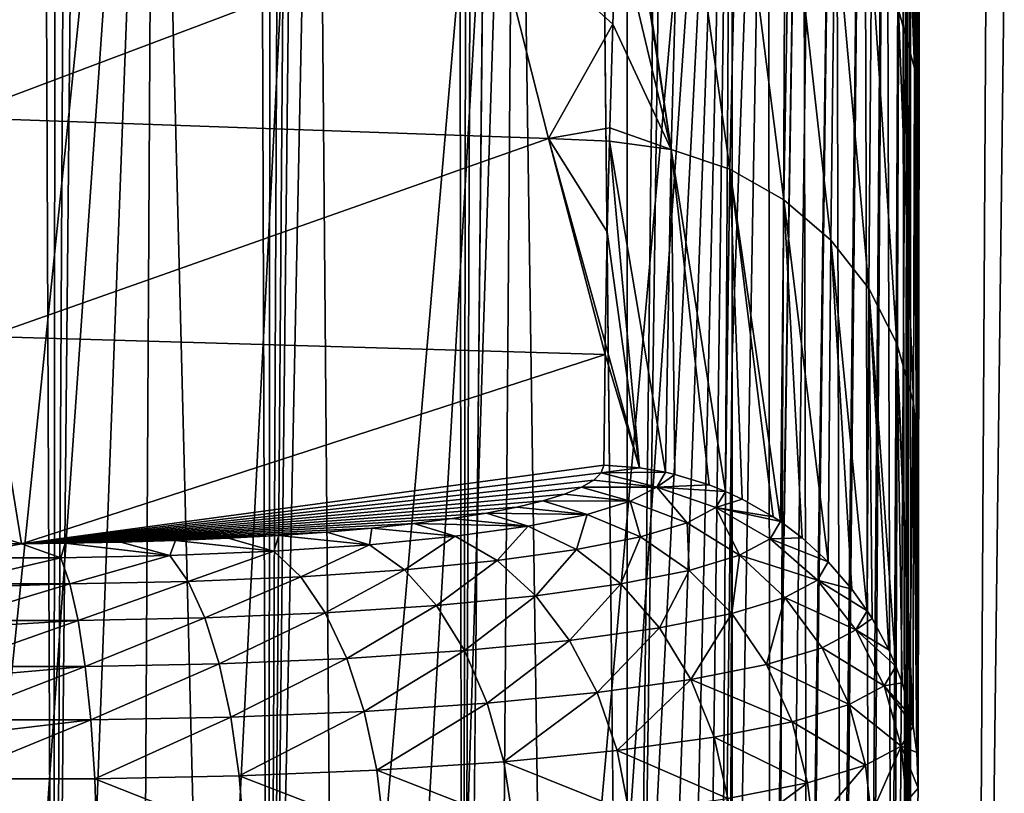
# Model space of a CAD drawing. Header units: metres. Extents: x -90 to 90, y -123 to 74.
# Tile 29 of 131: x 5.96 to 12.1, y -86.1 to -81.27. Entities that reach past the tile are written whole.
import ezdxf

# ---------------------------------------------------------------- set-up
doc = ezdxf.new("R2010")
doc.units = ezdxf.units.M
doc.layers.add('solid_11662012', color=7, linetype='CONTINUOUS')

msp = doc.modelspace()

# ---------------------------------------------------------------- linework, layer by layer
at = {"layer": 'solid_11662012'}
for points in [[(5.735144, 12.860546, -58.94416), (6.1676, -91.808159, -58.9119), (4.719646, -91.09214, -59.010658)], [(5.735144, 12.860546, -58.94416), (6.252822, 12.505061, -58.905266), (6.1676, -91.808159, -58.9119)], [(6.252822, 12.505061, -58.905266), (6.736985, 12.123764, -58.865826), (6.1676, -91.808159, -58.9119)], [(6.736985, 12.123764, -58.865826), (7.186255, 11.719362, -58.826584), (6.1676, -91.808159, -58.9119)], [(7.186255, 11.719362, -58.826584), (7.509132, -92.708862, -58.796803), (6.1676, -91.808159, -58.9119)], [(7.186255, 11.719362, -58.826584), (7.599615, 11.294494, -58.788219), (7.509132, -92.708862, -58.796803)], [(7.599615, 11.294494, -58.788219), (7.976264, 10.851786, -58.751377), (7.509132, -92.708862, -58.796803)], [(7.976264, 10.851786, -58.751377), (8.315658, 10.393937, -58.716637), (7.509132, -92.708862, -58.796803)], [(8.315658, 10.393937, -58.716637), (8.617465, 9.923497, -58.684517), (7.509132, -92.708862, -58.796803)], [(8.617465, 9.923497, -58.684517), (8.719511, -93.778252, -58.673393), (7.509132, -92.708862, -58.796803)], [(8.617465, 9.923497, -58.684517), (8.881908, 9.442501, -58.655418), (8.719511, -93.778252, -58.673393)], [(8.881908, 9.442501, -58.655418), (9.109465, 8.952401, -58.629669), (8.719511, -93.778252, -58.673393)], [(9.109465, 8.952401, -58.629669), (9.216984, -43.899113, -58.617271), (8.719511, -93.778252, -58.673393)], [(9.216984, -43.899113, -58.617271), (9.713916, 5.925825, -58.55806), (9.754083, -94.964386, -58.503555)], [(9.754083, -94.964386, -58.503555), (9.713916, 5.925825, -58.55806), (10.888552, 5.915343, -58.342518)], [(9.754083, -94.964386, -58.503555), (10.888552, 5.915343, -58.342518), (11.13446, 5.913129, -58.278698)], [(10.662802, -96.333679, -58.257179), (9.754083, -94.964386, -58.503555), (11.13446, 5.913129, -58.278698)], [(10.662802, -96.333679, -58.257179), (11.13446, 5.913129, -58.278698), (12.042686, 5.904888, -57.983341)], [(11.381888, -97.822983, -57.991817), (10.662802, -96.333679, -58.257179), (12.042686, 5.904888, -57.983341)], [(11.381888, -97.822983, -57.991817), (12.042686, 5.904888, -57.983341), (12.499776, 5.900701, -57.797127)], [(11.882368, -99.364075, -57.765896), (11.381888, -97.822983, -57.991817), (12.499776, 5.900701, -57.797127)], [(11.882368, -99.364075, -57.765896), (12.499776, 5.900701, -57.797127), (13.145051, 5.894739, -57.48753)], [(12.166338, -100.90786, -57.619541), (11.882368, -99.364075, -57.765896), (13.145051, 5.894739, -57.48753)], [(-15.961503, -113.074173, -39.150002), (15.961503, -113.074173, -39.150002), (16.821955, -14.476129, -39.150002)], [(14.38139, -16.258156, -39.150002), (-15.961503, -113.074173, -39.150002), (16.821955, -14.476129, -39.150002)], [(14.38139, -16.258156, -39.150002), (11.740017, -17.757565, -39.150002), (-15.961503, -113.074173, -39.150002)], [(11.740017, -17.757565, -39.150002), (10.357509, -18.392044, -39.150002), (-15.961503, -113.074173, -39.150002)], [(10.357509, -18.392044, -39.150002), (8.941588, -18.9459, -39.150002), (-15.961503, -113.074173, -39.150002)], [(8.941588, -18.9459, -39.150002), (6.028084, -19.805273, -39.150002), (-15.961503, -113.074173, -39.150002)], [(6.028084, -19.805273, -39.150002), (4.538603, -20.108446, -39.150002), (-15.961503, -113.074173, -39.150002)], [(9.754083, -94.964386, -58.503555), (8.719511, -93.778252, -58.673393), (9.216984, -43.899113, -58.617271)], [(11.365646, -76.581001, -1.033964), (11.463202, -76.381691, -1.007556), (11.399791, -89.239204, 95.562248)], [(11.463202, -76.381691, -1.007556), (11.414131, -89.211998, 95.565834), (11.399791, -89.239204, 95.562248)], [(11.463202, -76.381691, -1.007556), (11.48707, -89.020882, 95.590996), (11.414131, -89.211998, 95.565834)], [(11.463202, -76.381691, -1.007556), (11.49857, -76.613052, 1.716765), (11.48707, -89.020882, 95.590996)], [(5.208396, -76.541397, -1.028801), (6.795698, -76.655609, -1.043837), (5.436296, -89.920311, 100.481789)], [(11.225366, -76.753448, -1.056808), (11.365646, -76.581001, -1.033964), (11.262701, -89.430717, 95.537041)], [(11.365646, -76.581001, -1.033964), (11.278926, -89.412552, 95.539429), (11.262701, -89.430717, 95.537041)], [(11.365646, -76.581001, -1.033964), (11.399791, -89.239204, 95.562248), (11.278926, -89.412552, 95.539429)], [(6.795698, -76.655609, -1.043837), (5.866916, -89.947441, 100.462456), (5.436296, -89.920311, 100.481789)], [(6.795698, -76.655609, -1.043837), (6.296589, -89.971809, 100.405518), (5.866916, -89.947441, 100.462456)], [(6.795698, -76.655609, -1.043837), (6.720895, -89.993057, 100.311012), (6.296589, -89.971809, 100.405518)], [(6.795698, -76.655609, -1.043837), (7.135893, -90.010834, 100.17955), (6.720895, -89.993057, 100.311012)], [(6.795698, -76.655609, -1.043837), (7.809871, -76.744469, -1.055536), (7.135893, -90.010834, 100.17955)], [(11.49857, -76.613052, 1.716765), (11.495916, -88.98481, 95.595741), (11.48707, -89.020882, 95.590996)], [(11.49857, -76.613052, 1.716765), (11.500669, -76.626717, 1.899202), (11.495916, -88.98481, 95.595741)], [(11.500669, -76.626717, 1.899202), (11.519543, -76.835228, 4.829356), (11.495916, -88.98481, 95.595741)], [(7.809871, -76.744469, -1.055536), (7.537623, -90.024796, 100.012329), (7.135893, -90.010834, 100.17955)], [(7.809871, -76.744469, -1.055536), (7.922851, -90.034622, 99.810799), (7.537623, -90.024796, 100.012329)], [(7.809871, -76.744469, -1.055536), (9.05459, -76.870522, -1.072131), (7.922851, -90.034622, 99.810799)], [(11.049644, -76.890327, -1.07493), (11.225366, -76.753448, -1.056808), (11.083649, -89.584465, 95.5168)], [(11.225366, -76.753448, -1.056808), (11.098466, -89.574348, 95.518127), (11.083649, -89.584465, 95.5168)], [(11.225366, -76.753448, -1.056808), (11.262701, -89.430717, 95.537041), (11.098466, -89.574348, 95.518127)], [(11.495916, -88.98481, 95.595741), (11.519543, -76.835228, 4.829356), (11.519543, -88.788254, 95.62162)], [(11.566978, -86.070633, 95.621513), (11.519543, -88.788254, 95.62162), (11.519543, -76.835228, 4.829356)], [(11.567436, -85.502441, 91.504745), (11.566978, -86.070633, 95.621513), (11.519543, -76.835228, 4.829356)], [(11.568007, -84.975464, 87.750092), (11.567436, -85.502441, 91.504745), (11.519543, -76.835228, 4.829356)], [(11.56865, -84.480339, 84.2696), (11.568007, -84.975464, 87.750092), (11.519543, -76.835228, 4.829356)], [(11.569283, -84.045998, 81.245834), (11.56865, -84.480339, 84.2696), (11.519543, -76.835228, 4.829356)], [(11.569348, -84.003769, 80.953049), (11.569283, -84.045998, 81.245834), (11.519543, -76.835228, 4.829356)], [(11.570094, -83.531219, 77.688484), (11.569348, -84.003769, 80.953049), (11.519543, -76.835228, 4.829356)], [(11.57089, -83.05085, 74.386238), (11.570094, -83.531219, 77.688484), (11.519543, -76.835228, 4.829356)], [(11.57171, -82.568619, 71.079895), (11.57089, -83.05085, 74.386238), (11.519543, -76.835228, 4.829356)], [(11.572507, -82.100487, 67.871048), (11.57171, -82.568619, 71.079895), (11.519543, -76.835228, 4.829356)], [(11.572769, -81.945709, 66.80928), (11.572507, -82.100487, 67.871048), (11.519543, -76.835228, 4.829356)], [(11.573248, -81.658714, 64.837898), (11.572769, -81.945709, 66.80928), (11.519543, -76.835228, 4.829356)], [(11.57392, -81.245323, 61.990479), (11.573248, -81.658714, 64.837898), (11.519543, -76.835228, 4.829356)], [(9.05459, -76.870522, -1.072131), (8.288953, -90.040024, 99.576462), (7.922851, -90.034622, 99.810799)], [(9.05459, -76.870522, -1.072131), (8.633149, -90.040672, 99.311119), (8.288953, -90.040024, 99.576462)], [(9.05459, -76.870522, -1.072131), (8.952897, -90.036285, 99.016777), (8.633149, -90.040672, 99.311119)], [(9.05459, -76.870522, -1.072131), (9.245667, -90.026588, 98.69574), (8.952897, -90.036285, 99.016777)], [(9.05459, -76.870522, -1.072131), (10.405617, -77.028633, -1.092947), (9.245667, -90.026588, 98.69574)], [(10.847437, -76.984642, -1.087417), (11.049644, -76.890327, -1.07493), (10.872884, -89.691643, 95.502686)], [(11.049644, -76.890327, -1.07493), (10.883653, -89.68763, 95.503212), (10.872884, -89.691643, 95.502686)], [(11.049644, -76.890327, -1.07493), (11.083649, -89.584465, 95.5168), (10.883653, -89.68763, 95.503212)], [(10.405617, -77.028633, -1.092947), (9.509274, -90.011383, 98.350578), (9.245667, -90.026588, 98.69574)], [(10.405617, -77.028633, -1.092947), (9.741816, -89.990479, 97.98381), (9.509274, -90.011383, 98.350578)], [(10.405617, -77.028633, -1.092947), (9.941669, -89.963768, 97.598106), (9.741816, -89.990479, 97.98381)], [(10.405617, -77.028633, -1.092947), (10.107377, -89.93116, 97.195999), (9.941669, -89.963768, 97.598106)], [(10.405617, -77.028633, -1.092947), (10.237515, -89.8927, 96.780739), (10.107377, -89.93116, 97.195999)], [(10.405617, -77.028633, -1.092947), (10.330904, -89.848579, 96.356262), (10.237515, -89.8927, 96.780739)], [(10.330904, -89.848579, 96.356262), (10.405617, -77.028633, -1.092947), (10.405605, -83.382065, 47.16621)], [(10.405605, -83.382065, 47.16621), (10.405617, -77.028633, -1.092947), (10.629043, -77.031609, -1.093607)], [(10.629043, -77.031609, -1.093607), (10.405606, -89.744766, 95.495689), (10.405605, -83.382065, 47.16621)], [(10.629043, -77.031609, -1.093607), (10.642473, -89.746117, 95.495514), (10.405606, -89.744766, 95.495689)], [(10.629043, -77.031609, -1.093607), (10.847437, -76.984642, -1.087417), (10.642473, -89.746117, 95.495514)], [(10.847437, -76.984642, -1.087417), (10.647461, -89.745537, 95.49559), (10.642473, -89.746117, 95.495514)], [(10.847437, -76.984642, -1.087417), (10.872884, -89.691643, 95.502686), (10.647461, -89.745537, 95.49559)], [(11.443037, -81.212555, 66.941704), (11.543392, -81.574844, 66.888939), (11.453419, -79.154793, 52.521069)], [(11.543392, -81.574844, 66.888939), (11.548268, -79.508171, 52.471031), (11.453419, -79.154793, 52.521069)], [(11.543392, -81.574844, 66.888939), (11.572769, -81.945709, 66.80928), (11.548268, -79.508171, 52.471031)], [(11.548268, -79.508171, 52.471031), (11.572769, -81.945709, 66.80928), (11.573248, -81.658714, 64.837898)], [(11.548268, -79.508171, 52.471031), (11.573248, -81.658714, 64.837898), (11.57392, -81.245323, 61.990479)], [(10.023697, -82.083847, 81.532753), (9.708294, -79.937035, 67.107063), (9.705575, -80.008026, 67.595375)], [(10.023697, -82.083847, 81.532753), (10.082854, -80.000755, 67.117958), (9.708294, -79.937035, 67.107063)], [(10.023697, -82.083847, 81.532753), (9.705575, -80.008026, 67.595375), (9.682096, -80.644791, 71.969681)], [(10.023697, -82.083847, 81.532753), (10.391031, -82.206825, 81.515106), (10.082854, -80.000755, 67.117958)], [(10.391031, -82.206825, 81.515106), (10.439093, -80.130554, 67.099129), (10.082854, -80.000755, 67.117958)], [(10.391031, -82.206825, 81.515106), (10.727485, -82.397652, 81.487663), (10.439093, -80.130554, 67.099129)], [(10.727485, -82.397652, 81.487663), (10.764132, -80.324631, 67.07093), (10.439093, -80.130554, 67.099129)], [(10.727485, -82.397652, 81.487663), (11.020411, -82.649155, 81.451462), (10.764132, -80.324631, 67.07093)], [(11.020411, -82.649155, 81.451462), (11.046259, -80.575981, 67.03437), (10.764132, -80.324631, 67.07093)], [(5.342551, -80.465736, 72.027359), (5.549104, -81.883926, 81.299805), (8.904752, -80.618622, 72.074249)], [(11.020411, -82.649155, 81.451462), (11.258797, -82.951881, 81.407867), (11.046259, -80.575981, 67.03437)], [(11.258797, -82.951881, 81.407867), (11.275311, -80.875557, 66.990776), (11.046259, -80.575981, 67.03437)], [(5.549104, -81.883926, 81.299805), (9.257833, -82.014618, 81.501457), (8.904752, -80.618622, 72.074249)], [(8.904752, -80.618622, 72.074249), (9.660214, -81.301086, 76.480354), (9.682096, -80.644791, 71.969681)], [(8.904752, -80.618622, 72.074249), (9.257833, -82.014618, 81.501457), (9.660214, -81.301086, 76.480354)], [(10.023697, -82.083847, 81.532753), (9.682096, -80.644791, 71.969681), (9.660214, -81.301086, 76.480354)], [(11.258797, -82.951881, 81.407867), (11.433681, -83.294441, 81.358513), (11.275311, -80.875557, 66.990776)], [(11.433681, -83.294441, 81.358513), (11.443037, -81.212555, 66.941704), (11.275311, -80.875557, 66.990776)], [(11.433681, -83.294441, 81.358513), (11.53849, -83.663971, 81.30526), (11.443037, -81.212555, 66.941704)], [(11.53849, -83.663971, 81.30526), (11.543392, -81.574844, 66.888939), (11.443037, -81.212555, 66.941704)], [(9.257833, -82.014618, 81.501457), (9.641356, -81.947838, 80.946892), (9.660214, -81.301086, 76.480354)], [(10.023697, -82.083847, 81.532753), (9.660214, -81.301086, 76.480354), (9.641356, -81.947838, 80.946892)], [(11.53849, -83.663971, 81.30526), (11.569283, -84.045998, 81.245834), (11.543392, -81.574844, 66.888939)], [(11.543392, -81.574844, 66.888939), (11.569283, -84.045998, 81.245834), (11.569348, -84.003769, 80.953049)], [(11.543392, -81.574844, 66.888939), (11.569348, -84.003769, 80.953049), (11.570094, -83.531219, 77.688484)], [(11.543392, -81.574844, 66.888939), (11.570094, -83.531219, 77.688484), (11.57089, -83.05085, 74.386238)], [(11.543392, -81.574844, 66.888939), (11.57089, -83.05085, 74.386238), (11.57171, -82.568619, 71.079895)], [(11.543392, -81.574844, 66.888939), (11.57171, -82.568619, 71.079895), (11.572507, -82.100487, 67.871048)], [(11.543392, -81.574844, 66.888939), (11.572507, -82.100487, 67.871048), (11.572769, -81.945709, 66.80928)], [(5.549104, -81.883926, 81.299805), (5.756384, -83.250298, 90.579498), (9.257833, -82.014618, 81.501457)], [(9.257833, -82.014618, 81.501457), (9.639137, -82.031723, 81.528824), (9.641356, -81.947838, 80.946892)], [(10.023697, -82.083847, 81.532753), (9.641356, -81.947838, 80.946892), (9.639137, -82.031723, 81.528824)], [(5.756384, -83.250298, 90.579498), (9.611251, -83.364319, 90.904022), (9.257833, -82.014618, 81.501457)], [(9.257833, -82.014618, 81.501457), (9.625489, -82.598259, 85.480728), (9.639137, -82.031723, 81.528824)], [(9.257833, -82.014618, 81.501457), (9.612369, -83.290688, 90.377914), (9.625489, -82.598259, 85.480728)], [(9.257833, -82.014618, 81.501457), (9.611251, -83.364319, 90.904022), (9.612369, -83.290688, 90.377914)], [(9.82653, -84.070847, 95.894493), (9.639137, -82.031723, 81.528824), (9.625489, -82.598259, 85.480728)], [(9.989972, -84.098892, 95.890678), (10.023697, -82.083847, 81.532753), (9.639137, -82.031723, 81.528824)], [(9.82653, -84.070847, 95.894493), (9.989972, -84.098892, 95.890678), (9.639137, -82.031723, 81.528824)], [(9.989972, -84.098892, 95.890678), (10.046912, -84.111961, 95.888901), (10.023697, -82.083847, 81.532753)], [(10.363533, -84.217949, 95.874451), (10.391031, -82.206825, 81.515106), (10.023697, -82.083847, 81.532753)], [(10.261265, -84.177254, 95.879997), (10.363533, -84.217949, 95.874451), (10.023697, -82.083847, 81.532753)], [(10.046912, -84.111961, 95.888901), (10.261265, -84.177254, 95.879997), (10.023697, -82.083847, 81.532753)], [(10.363533, -84.217949, 95.874451), (10.466892, -84.265915, 95.867912), (10.391031, -82.206825, 81.515106)], [(10.706441, -84.40699, 95.848663), (10.727485, -82.397652, 81.487663), (10.391031, -82.206825, 81.515106)], [(10.661209, -84.376831, 95.852776), (10.706441, -84.40699, 95.848663), (10.391031, -82.206825, 81.515106)], [(10.466892, -84.265915, 95.867912), (10.661209, -84.376831, 95.852776), (10.391031, -82.206825, 81.515106)], [(10.706441, -84.40699, 95.848663), (10.841773, -84.508598, 95.834793), (10.727485, -82.397652, 81.487663)], [(11.005495, -84.65873, 95.814308), (11.020411, -82.649155, 81.451462), (10.727485, -82.397652, 81.487663)], [(10.841773, -84.508598, 95.834793), (11.005495, -84.65873, 95.814308), (10.727485, -82.397652, 81.487663)], [(9.82653, -84.070847, 95.894493), (9.625489, -82.598259, 85.480728), (9.612369, -83.290688, 90.377914)], [(11.005495, -84.65873, 95.814308), (11.152762, -84.827835, 95.791222), (11.020411, -82.649155, 81.451462)], [(11.249185, -84.96347, 95.772705), (11.258797, -82.951881, 81.407867), (11.020411, -82.649155, 81.451462)], [(11.152762, -84.827835, 95.791222), (11.249185, -84.96347, 95.772705), (11.020411, -82.649155, 81.451462)], [(11.249185, -84.96347, 95.772705), (11.279278, -85.011292, 95.766174), (11.258797, -82.951881, 81.407867)], [(11.428126, -85.309502, 95.725456), (11.433681, -83.294441, 81.358513), (11.258797, -82.951881, 81.407867)], [(11.384269, -85.207626, 95.739365), (11.428126, -85.309502, 95.725456), (11.258797, -82.951881, 81.407867)], [(11.279278, -85.011292, 95.766174), (11.384269, -85.207626, 95.739365), (11.258797, -82.951881, 81.407867)], [(1.913166, -83.227531, 90.658188), (5.96833, -84.544876, 99.884239), (5.756384, -83.250298, 90.579498)], [(1.913166, -83.227531, 90.658188), (1.982102, -84.521248, 99.909859), (5.96833, -84.544876, 99.884239)], [(5.756384, -83.250298, 90.579498), (5.96833, -84.544876, 99.884239), (9.611251, -83.364319, 90.904022)], [(9.82653, -84.070847, 95.894493), (9.612369, -83.290688, 90.377914), (9.611251, -83.364319, 90.904022)], [(11.428126, -85.309502, 95.725456), (11.466417, -85.414375, 95.711136), (11.433681, -83.294441, 81.358513)], [(11.535432, -85.683479, 95.674385), (11.53849, -83.663971, 81.30526), (11.433681, -83.294441, 81.358513)], [(11.524688, -85.628937, 95.681839), (11.535432, -85.683479, 95.674385), (11.433681, -83.294441, 81.358513)], [(11.466417, -85.414375, 95.711136), (11.524688, -85.628937, 95.681839), (11.433681, -83.294441, 81.358513)], [(5.96833, -84.544876, 99.884239), (9.602888, -84.054443, 95.896721), (9.611251, -83.364319, 90.904022)], [(9.82653, -84.070847, 95.894493), (9.611251, -83.364319, 90.904022), (9.602888, -84.054443, 95.896721)], [(10.405605, -83.382065, 47.16621), (10.38694, -89.799103, 95.92646), (10.330904, -89.848579, 96.356262)], [(10.405605, -83.382065, 47.16621), (10.405606, -89.744766, 95.495689), (10.38694, -89.799103, 95.92646)], [(11.535432, -85.683479, 95.674385), (11.55835, -85.84861, 95.651833), (11.53849, -83.663971, 81.30526)], [(11.53849, -83.663971, 81.30526), (11.566978, -86.070633, 95.621513), (11.567436, -85.502441, 91.504745)], [(11.55835, -85.84861, 95.651833), (11.566978, -86.070633, 95.621513), (11.53849, -83.663971, 81.30526)], [(11.53849, -83.663971, 81.30526), (11.567436, -85.502441, 91.504745), (11.568007, -84.975464, 87.750092)], [(11.53849, -83.663971, 81.30526), (11.568007, -84.975464, 87.750092), (11.56865, -84.480339, 84.2696)], [(11.53849, -83.663971, 81.30526), (11.56865, -84.480339, 84.2696), (11.569283, -84.045998, 81.245834)], [(5.96833, -84.544876, 99.884239), (9.586997, -84.101746, 96.245422), (9.602888, -84.054443, 95.896721)], [(5.96833, -84.544876, 99.884239), (9.540648, -84.14782, 96.589645), (9.586997, -84.101746, 96.245422)], [(9.934056, -84.191589, 96.578972), (9.586997, -84.101746, 96.245422), (9.540648, -84.14782, 96.589645)], [(9.82653, -84.070847, 95.894493), (9.602888, -84.054443, 95.896721), (9.586997, -84.101746, 96.245422)], [(9.82653, -84.070847, 95.894493), (9.586997, -84.101746, 96.245422), (9.989972, -84.098892, 95.890678)], [(9.934056, -84.191589, 96.578972), (9.989972, -84.098892, 95.890678), (9.586997, -84.101746, 96.245422)], [(9.934056, -84.191589, 96.578972), (10.046912, -84.111961, 95.888901), (9.989972, -84.098892, 95.890678)], [(5.96833, -84.544876, 99.884239), (9.464238, -84.192635, 96.928848), (9.540648, -84.14782, 96.589645)], [(9.934056, -84.191589, 96.578972), (9.540648, -84.14782, 96.589645), (9.464238, -84.192635, 96.928848)], [(9.934056, -84.191589, 96.578972), (10.261265, -84.177254, 95.879997), (10.046912, -84.111961, 95.888901)], [(5.96833, -84.544876, 99.884239), (9.358394, -84.235825, 97.260147), (9.464238, -84.192635, 96.928848)], [(9.769377, -84.279823, 97.25061), (9.464238, -84.192635, 96.928848), (9.358394, -84.235825, 97.260147)], [(9.934056, -84.191589, 96.578972), (9.464238, -84.192635, 96.928848), (9.769377, -84.279823, 97.25061)], [(9.934056, -84.191589, 96.578972), (9.769377, -84.279823, 97.25061), (10.124514, -84.413902, 97.350044)], [(9.934056, -84.191589, 96.578972), (10.363533, -84.217949, 95.874451), (10.261265, -84.177254, 95.879997)], [(9.934056, -84.191589, 96.578972), (10.302997, -84.318375, 96.621315), (10.363533, -84.217949, 95.874451)], [(9.934056, -84.191589, 96.578972), (10.124514, -84.413902, 97.350044), (10.302997, -84.318375, 96.621315)], [(10.302997, -84.318375, 96.621315), (10.466892, -84.265915, 95.867912), (10.363533, -84.217949, 95.874451)], [(5.96833, -84.544876, 99.884239), (9.223784, -84.27713, 97.581245), (9.358394, -84.235825, 97.260147)], [(5.96833, -84.544876, 99.884239), (9.060985, -84.31636, 97.890457), (9.223784, -84.27713, 97.581245)], [(9.499929, -84.361565, 97.888565), (9.223784, -84.27713, 97.581245), (9.060985, -84.31636, 97.890457)], [(9.769377, -84.279823, 97.25061), (9.358394, -84.235825, 97.260147), (9.223784, -84.27713, 97.581245)], [(9.769377, -84.279823, 97.25061), (9.223784, -84.27713, 97.581245), (9.499929, -84.361565, 97.888565)], [(9.769377, -84.279823, 97.25061), (9.499929, -84.361565, 97.888565), (9.83235, -84.502357, 98.042389)], [(9.769377, -84.279823, 97.25061), (9.83235, -84.502357, 98.042389), (10.124514, -84.413902, 97.350044)], [(10.302997, -84.318375, 96.621315), (10.661209, -84.376831, 95.852776), (10.466892, -84.265915, 95.867912)], [(5.96833, -84.544876, 99.884239), (8.871216, -84.353226, 98.185226), (9.060985, -84.31636, 97.890457)], [(9.499929, -84.361565, 97.888565), (9.060985, -84.31636, 97.890457), (8.871216, -84.353226, 98.185226)], [(10.302997, -84.318375, 96.621315), (10.124514, -84.413902, 97.350044), (10.450518, -84.616791, 97.430931)], [(10.302997, -84.318375, 96.621315), (10.706441, -84.40699, 95.848663), (10.661209, -84.376831, 95.852776)], [(10.302997, -84.318375, 96.621315), (10.64168, -84.514549, 96.649551), (10.706441, -84.40699, 95.848663)], [(10.302997, -84.318375, 96.621315), (10.450518, -84.616791, 97.430931), (10.64168, -84.514549, 96.649551)], [(5.96833, -84.544876, 99.884239), (8.656118, -84.387421, 98.462837), (8.871216, -84.353226, 98.185226)], [(5.96833, -84.544876, 99.884239), (8.417357, -84.418701, 98.721031), (8.656118, -84.387421, 98.462837)], [(9.132244, -84.435059, 98.477379), (8.656118, -84.387421, 98.462837), (8.417357, -84.418701, 98.721031)], [(9.132244, -84.435059, 98.477379), (8.871216, -84.353226, 98.185226), (8.656118, -84.387421, 98.462837)], [(9.499929, -84.361565, 97.888565), (8.871216, -84.353226, 98.185226), (9.132244, -84.435059, 98.477379)], [(9.499929, -84.361565, 97.888565), (9.132244, -84.435059, 98.477379), (9.43375, -84.58181, 98.681206)], [(9.499929, -84.361565, 97.888565), (9.43375, -84.58181, 98.681206), (9.83235, -84.502357, 98.042389)], [(10.64168, -84.514549, 96.649551), (10.841773, -84.508598, 95.834793), (10.706441, -84.40699, 95.848663)], [(5.96833, -84.544876, 99.884239), (8.156222, -84.446907, 98.958183), (8.417357, -84.418701, 98.721031)], [(5.96833, -84.544876, 99.884239), (7.874389, -84.47187, 99.172615), (8.156222, -84.446907, 98.958183)], [(5.96833, -84.544876, 99.884239), (7.574297, -84.493401, 99.362343), (7.874389, -84.47187, 99.172615)], [(8.141525, -84.551193, 99.450165), (7.874389, -84.47187, 99.172615), (7.574297, -84.493401, 99.362343)], [(8.141525, -84.551193, 99.450165), (8.156222, -84.446907, 98.958183), (7.874389, -84.47187, 99.172615)], [(8.675746, -84.498711, 99.002251), (8.156222, -84.446907, 98.958183), (8.141525, -84.551193, 99.450165)], [(8.675746, -84.498711, 99.002251), (8.417357, -84.418701, 98.721031), (8.156222, -84.446907, 98.958183)], [(9.132244, -84.435059, 98.477379), (8.417357, -84.418701, 98.721031), (8.675746, -84.498711, 99.002251)], [(9.132244, -84.435059, 98.477379), (8.675746, -84.498711, 99.002251), (8.938823, -84.650589, 99.250664)], [(9.132244, -84.435059, 98.477379), (8.938823, -84.650589, 99.250664), (9.43375, -84.58181, 98.681206)], [(10.124514, -84.413902, 97.350044), (9.83235, -84.502357, 98.042389), (10.137467, -84.711433, 98.173439)], [(10.124514, -84.413902, 97.350044), (10.137467, -84.711433, 98.173439), (10.450518, -84.616791, 97.430931)], [(1.982102, -84.521248, 99.909859), (5.515162, -84.543739, 99.908882), (5.96833, -84.544876, 99.884239)], [(5.96833, -84.544876, 99.884239), (7.258589, -84.511322, 99.525604), (7.574297, -84.493401, 99.362343)], [(5.96833, -84.544876, 99.884239), (6.929577, -84.525528, 99.661133), (7.258589, -84.511322, 99.525604)], [(5.96833, -84.544876, 99.884239), (6.589007, -84.53595, 99.768074), (6.929577, -84.525528, 99.661133)], [(6.894891, -84.618835, 100.073845), (6.929577, -84.525528, 99.661133), (6.589007, -84.53595, 99.768074)], [(7.542907, -84.591499, 99.810379), (6.929577, -84.525528, 99.661133), (6.894891, -84.618835, 100.073845)], [(7.542907, -84.591499, 99.810379), (7.258589, -84.511322, 99.525604), (6.929577, -84.525528, 99.661133)], [(7.542907, -84.591499, 99.810379), (7.574297, -84.493401, 99.362343), (7.258589, -84.511322, 99.525604)], [(8.141525, -84.551193, 99.450165), (7.574297, -84.493401, 99.362343), (7.542907, -84.591499, 99.810379)], [(8.675746, -84.498711, 99.002251), (8.141525, -84.551193, 99.450165), (8.359702, -84.70726, 99.736572)], [(8.675746, -84.498711, 99.002251), (8.359702, -84.70726, 99.736572), (8.938823, -84.650589, 99.250664)], [(9.83235, -84.502357, 98.042389), (9.43375, -84.58181, 98.681206), (9.710436, -84.796394, 98.858368)], [(9.83235, -84.502357, 98.042389), (9.710436, -84.796394, 98.858368), (10.137467, -84.711433, 98.173439)], [(10.64168, -84.514549, 96.649551), (10.450518, -84.616791, 97.430931), (10.937068, -84.772545, 96.66259)], [(10.64168, -84.514549, 96.649551), (11.005495, -84.65873, 95.814308), (10.841773, -84.508598, 95.834793)], [(10.64168, -84.514549, 96.649551), (10.937068, -84.772545, 96.66259), (11.005495, -84.65873, 95.814308)], [(5.514336, -84.632973, 100.288208), (5.96833, -84.544876, 99.884239), (5.515162, -84.543739, 99.908882)], [(6.213048, -84.632729, 100.234383), (5.96833, -84.544876, 99.884239), (5.514336, -84.632973, 100.288208)], [(5.96833, -84.544876, 99.884239), (6.239697, -84.542503, 99.845451), (6.589007, -84.53595, 99.768074)], [(6.213048, -84.632729, 100.234383), (6.239697, -84.542503, 99.845451), (5.96833, -84.544876, 99.884239)], [(6.894891, -84.618835, 100.073845), (6.239697, -84.542503, 99.845451), (6.213048, -84.632729, 100.234383)], [(6.894891, -84.618835, 100.073845), (6.589007, -84.53595, 99.768074), (6.239697, -84.542503, 99.845451)], [(7.542907, -84.591499, 99.810379), (6.894891, -84.618835, 100.073845), (7.008572, -84.78022, 100.412994)], [(7.542907, -84.591499, 99.810379), (7.008572, -84.78022, 100.412994), (7.710944, -84.75074, 100.127228)], [(8.141525, -84.551193, 99.450165), (7.542907, -84.591499, 99.810379), (7.710944, -84.75074, 100.127228)], [(8.141525, -84.551193, 99.450165), (7.710944, -84.75074, 100.127228), (8.359702, -84.70726, 99.736572)], [(9.43375, -84.58181, 98.681206), (8.938823, -84.650589, 99.250664), (9.180153, -84.869896, 99.468948)], [(9.43375, -84.58181, 98.681206), (9.180153, -84.869896, 99.468948), (9.710436, -84.796394, 98.858368)], [(6.213048, -84.632729, 100.234383), (5.512812, -84.795433, 100.645401), (6.269806, -84.795189, 100.587044)], [(6.213048, -84.632729, 100.234383), (5.514336, -84.632973, 100.288208), (5.512812, -84.795433, 100.645401)], [(6.894891, -84.618835, 100.073845), (6.213048, -84.632729, 100.234383), (6.269806, -84.795189, 100.587044)], [(6.894891, -84.618835, 100.073845), (6.269806, -84.795189, 100.587044), (7.008572, -84.78022, 100.412994)], [(8.938823, -84.650589, 99.250664), (8.359702, -84.70726, 99.736572), (8.559719, -84.930428, 99.989891)], [(8.938823, -84.650589, 99.250664), (8.559719, -84.930428, 99.989891), (9.180153, -84.869896, 99.468948)], [(10.450518, -84.616791, 97.430931), (10.137467, -84.711433, 98.173439), (10.403539, -84.980759, 98.276665)], [(10.450518, -84.616791, 97.430931), (10.403539, -84.980759, 98.276665), (10.734839, -84.880684, 97.490158)], [(10.450518, -84.616791, 97.430931), (10.734839, -84.880684, 97.490158), (10.937068, -84.772545, 96.66259)], [(8.359702, -84.70726, 99.736572), (7.710944, -84.75074, 100.127228), (7.864824, -84.976845, 100.408623)], [(8.359702, -84.70726, 99.736572), (7.864824, -84.976845, 100.408623), (8.559719, -84.930428, 99.989891)], [(10.137467, -84.711433, 98.173439), (9.710436, -84.796394, 98.858368), (9.951648, -85.070541, 99.002045)], [(10.137467, -84.711433, 98.173439), (9.951648, -85.070541, 99.002045), (10.403539, -84.980759, 98.276665)], [(10.937068, -84.772545, 96.66259), (11.152762, -84.827835, 95.791222), (11.005495, -84.65873, 95.814308)], [(7.008572, -84.78022, 100.412994), (6.269806, -84.795189, 100.587044), (6.321281, -85.024261, 100.901466)], [(7.008572, -84.78022, 100.412994), (6.321281, -85.024261, 100.901466), (7.112431, -85.008301, 100.714951)], [(7.710944, -84.75074, 100.127228), (7.008572, -84.78022, 100.412994), (7.112431, -85.008301, 100.714951)], [(7.710944, -84.75074, 100.127228), (7.112431, -85.008301, 100.714951), (7.864824, -84.976845, 100.408623)], [(10.937068, -84.772545, 96.66259), (10.734839, -84.880684, 97.490158), (11.177789, -85.082436, 96.659935)], [(10.937068, -84.772545, 96.66259), (11.249185, -84.96347, 95.772705), (11.152762, -84.827835, 95.791222)], [(10.937068, -84.772545, 96.66259), (11.177789, -85.082436, 96.659935), (11.249185, -84.96347, 95.772705)], [(6.269806, -84.795189, 100.587044), (5.510652, -85.024513, 100.963997), (6.321281, -85.024261, 100.901466)], [(6.269806, -84.795189, 100.587044), (5.512581, -84.819977, 100.686607), (5.510652, -85.024513, 100.963997)], [(6.269806, -84.795189, 100.587044), (5.512812, -84.795433, 100.645401), (5.512581, -84.819977, 100.686607)], [(9.710436, -84.796394, 98.858368), (9.180153, -84.869896, 99.468948), (9.390446, -85.148201, 99.648705)], [(9.710436, -84.796394, 98.858368), (9.390446, -85.148201, 99.648705), (9.951648, -85.070541, 99.002045)], [(9.180153, -84.869896, 99.468948), (8.559719, -84.930428, 99.989891), (8.733876, -85.21212, 100.200378)], [(9.180153, -84.869896, 99.468948), (8.733876, -85.21212, 100.200378), (9.390446, -85.148201, 99.648705)], [(10.734839, -84.880684, 97.490158), (10.403539, -84.980759, 98.276665), (10.620318, -85.299965, 98.348099)], [(10.734839, -84.880684, 97.490158), (10.620318, -85.299965, 98.348099), (10.966534, -85.195419, 97.525444)], [(10.734839, -84.880684, 97.490158), (10.966534, -85.195419, 97.525444), (11.177789, -85.082436, 96.659935)], [(8.559719, -84.930428, 99.989891), (7.864824, -84.976845, 100.408623), (7.998622, -85.261116, 100.64373)], [(8.559719, -84.930428, 99.989891), (7.998622, -85.261116, 100.64373), (8.733876, -85.21212, 100.200378)], [(11.177789, -85.082436, 96.659935), (11.279278, -85.011292, 95.766174), (11.249185, -84.96347, 95.772705)], [(6.321281, -85.024261, 100.901466), (5.507938, -85.311386, 101.231728), (6.365493, -85.311127, 101.16555)], [(6.321281, -85.024261, 100.901466), (5.510202, -85.07206, 101.016144), (5.507938, -85.311386, 101.231728)], [(6.321281, -85.024261, 100.901466), (5.510652, -85.024513, 100.963997), (5.510202, -85.07206, 101.016144)], [(7.112431, -85.008301, 100.714951), (6.321281, -85.024261, 100.901466), (6.365493, -85.311127, 101.16555)], [(7.112431, -85.008301, 100.714951), (6.365493, -85.311127, 101.16555), (7.202471, -85.294304, 100.968094)], [(7.864824, -84.976845, 100.408623), (7.112431, -85.008301, 100.714951), (7.202471, -85.294304, 100.968094)], [(7.864824, -84.976845, 100.408623), (7.202471, -85.294304, 100.968094), (7.998622, -85.261116, 100.64373)], [(10.403539, -84.980759, 98.276665), (9.951648, -85.070541, 99.002045), (10.148101, -85.393715, 99.106712)], [(10.403539, -84.980759, 98.276665), (10.148101, -85.393715, 99.106712), (10.620318, -85.299965, 98.348099)], [(11.177789, -85.082436, 96.659935), (11.384269, -85.207626, 95.739365), (11.279278, -85.011292, 95.766174)], [(9.951648, -85.070541, 99.002045), (9.390446, -85.148201, 99.648705), (9.561606, -85.474777, 99.783005)], [(9.951648, -85.070541, 99.002045), (9.561606, -85.474777, 99.783005), (10.148101, -85.393715, 99.106712)], [(11.177789, -85.082436, 96.659935), (10.966534, -85.195419, 97.525444), (11.354577, -85.432289, 96.641678)], [(11.177789, -85.082436, 96.659935), (11.428126, -85.309502, 95.725456), (11.384269, -85.207626, 95.739365)], [(11.177789, -85.082436, 96.659935), (11.354577, -85.432289, 96.641678), (11.428126, -85.309502, 95.725456)], [(9.390446, -85.148201, 99.648705), (8.733876, -85.21212, 100.200378), (8.875471, -85.541489, 100.359932)], [(9.390446, -85.148201, 99.648705), (8.875471, -85.541489, 100.359932), (9.561606, -85.474777, 99.783005)], [(10.966534, -85.195419, 97.525444), (10.620318, -85.299965, 98.348099), (11.13668, -85.548882, 97.535431)], [(10.966534, -85.195419, 97.525444), (11.13668, -85.548882, 97.535431), (11.354577, -85.432289, 96.641678)], [(7.998622, -85.261116, 100.64373), (7.202471, -85.294304, 100.968094), (7.275224, -85.627213, 101.162689)], [(7.998622, -85.261116, 100.64373), (7.275224, -85.627213, 101.162689), (8.107189, -85.59259, 100.823509)], [(8.733876, -85.21212, 100.200378), (7.998622, -85.261116, 100.64373), (8.107189, -85.59259, 100.823509)], [(8.733876, -85.21212, 100.200378), (8.107189, -85.59259, 100.823509), (8.875471, -85.541489, 100.359932)], [(6.365493, -85.311127, 101.16555), (5.504776, -85.64502, 101.438293), (6.400738, -85.644753, 101.369118)], [(6.365493, -85.311127, 101.16555), (5.507225, -85.386711, 101.286575), (5.504776, -85.64502, 101.438293)], [(6.365493, -85.311127, 101.16555), (5.507938, -85.311386, 101.231728), (5.507225, -85.386711, 101.286575)], [(7.202471, -85.294304, 100.968094), (6.365493, -85.311127, 101.16555), (6.400738, -85.644753, 101.369118)], [(7.202471, -85.294304, 100.968094), (6.400738, -85.644753, 101.369118), (7.275224, -85.627213, 101.162689)], [(10.620318, -85.299965, 98.348099), (10.148101, -85.393715, 99.106712), (10.779463, -85.656754, 98.384987)], [(10.620318, -85.299965, 98.348099), (10.779463, -85.656754, 98.384987), (11.13668, -85.548882, 97.535431)], [(11.354577, -85.432289, 96.641678), (11.466417, -85.414375, 95.711136), (11.428126, -85.309502, 95.725456)], [(10.148101, -85.393715, 99.106712), (9.561606, -85.474777, 99.783005), (9.687045, -85.837059, 99.866684)], [(10.148101, -85.393715, 99.106712), (9.687045, -85.837059, 99.866684), (10.292233, -85.753456, 99.168335)], [(10.148101, -85.393715, 99.106712), (10.292233, -85.753456, 99.168335), (10.779463, -85.656754, 98.384987)], [(11.354577, -85.432289, 96.641678), (11.13668, -85.548882, 97.535431), (11.460619, -85.808647, 96.608566)], [(11.354577, -85.432289, 96.641678), (11.524688, -85.628937, 95.681839), (11.466417, -85.414375, 95.711136)], [(11.354577, -85.432289, 96.641678), (11.535432, -85.683479, 95.674385), (11.524688, -85.628937, 95.681839)], [(11.354577, -85.432289, 96.641678), (11.460619, -85.808647, 96.608566), (11.535432, -85.683479, 95.674385)], [(9.561606, -85.474777, 99.783005), (8.875471, -85.541489, 100.359932), (8.97905, -85.905846, 100.462395)], [(9.561606, -85.474777, 99.783005), (8.97905, -85.905846, 100.462395), (9.687045, -85.837059, 99.866684)], [(8.875471, -85.541489, 100.359932), (8.107189, -85.59259, 100.823509), (8.186345, -85.958527, 100.941032)], [(8.875471, -85.541489, 100.359932), (8.186345, -85.958527, 100.941032), (8.97905, -85.905846, 100.462395)], [(11.13668, -85.548882, 97.535431), (10.779463, -85.656754, 98.384987), (11.238703, -85.927475, 97.519821)], [(11.13668, -85.548882, 97.535431), (11.238703, -85.927475, 97.519821), (11.460619, -85.808647, 96.608566)], [(7.275224, -85.627213, 101.162689), (6.400738, -85.644753, 101.369118), (6.42566, -86.012283, 101.504333)], [(7.275224, -85.627213, 101.162689), (6.42566, -86.012283, 101.504333), (7.327891, -85.994209, 101.291229)], [(8.107189, -85.59259, 100.823509), (7.275224, -85.627213, 101.162689), (7.327891, -85.994209, 101.291229)], [(8.107189, -85.59259, 100.823509), (7.327891, -85.994209, 101.291229), (8.186345, -85.958527, 100.941032)], [(6.400738, -85.644753, 101.369118), (5.501286, -86.012558, 101.575729), (6.42566, -86.012283, 101.504333)], [(6.400738, -85.644753, 101.369118), (5.503776, -85.750389, 101.486259), (5.501286, -86.012558, 101.575729)], [(6.400738, -85.644753, 101.369118), (5.504776, -85.64502, 101.438293), (5.503776, -85.750389, 101.486259)], [(10.779463, -85.656754, 98.384987), (10.292233, -85.753456, 99.168335), (10.874787, -86.037407, 98.386032)], [(10.779463, -85.656754, 98.384987), (10.874787, -86.037407, 98.386032), (11.238703, -85.927475, 97.519821)], [(11.460619, -85.808647, 96.608566), (11.55835, -85.84861, 95.651833), (11.535432, -85.683479, 95.674385)], [(10.292233, -85.753456, 99.168335), (9.687045, -85.837059, 99.866684), (10.378394, -86.135941, 99.184677)], [(10.292233, -85.753456, 99.168335), (10.378394, -86.135941, 99.184677), (10.874787, -86.037407, 98.386032)], [(11.460619, -85.808647, 96.608566), (11.238703, -85.927475, 97.519821), (11.272724, -86.235184, 97.476608)], [(11.460619, -85.808647, 96.608566), (11.272724, -86.235184, 97.476608), (11.492978, -86.154968, 96.562134)], [(11.460619, -85.808647, 96.608566), (11.492978, -86.154968, 96.562134), (11.566978, -86.070633, 95.621513)], [(11.460619, -85.808647, 96.608566), (11.566978, -86.070633, 95.621513), (11.55835, -85.84861, 95.651833)], [(9.687045, -85.837059, 99.866684), (8.97905, -85.905846, 100.462395), (9.761784, -86.221123, 99.896667)], [(9.687045, -85.837059, 99.866684), (9.761784, -86.221123, 99.896667), (10.378394, -86.135941, 99.184677)], [(8.97905, -85.905846, 100.462395), (8.186345, -85.958527, 100.941032), (9.040422, -86.291191, 100.50399)], [(8.97905, -85.905846, 100.462395), (9.040422, -86.291191, 100.50399), (9.761784, -86.221123, 99.896667)], [(11.238703, -85.927475, 97.519821), (10.874787, -86.037407, 98.386032), (10.911309, -86.309616, 98.346161)], [(11.238703, -85.927475, 97.519821), (10.911309, -86.309616, 98.346161), (11.272724, -86.235184, 97.476608)], [(7.327891, -85.994209, 101.291229), (6.42566, -86.012283, 101.504333), (7.358123, -86.38118, 101.348885)], [(8.186345, -85.958527, 100.941032), (7.327891, -85.994209, 101.291229), (8.232779, -86.344849, 100.991905)], [(7.327891, -85.994209, 101.291229), (7.358123, -86.38118, 101.348885), (8.232779, -86.344849, 100.991905)], [(8.186345, -85.958527, 100.941032), (8.232779, -86.344849, 100.991905), (9.040422, -86.291191, 100.50399)], [(5.501286, -86.012558, 101.575729), (5.500004, -86.147438, 101.606598), (6.438925, -86.399582, 101.566063)], [(6.42566, -86.012283, 101.504333), (5.501286, -86.012558, 101.575729), (6.438925, -86.399582, 101.566063)], [(6.42566, -86.012283, 101.504333), (6.438925, -86.399582, 101.566063), (7.358123, -86.38118, 101.348885)], [(10.874787, -86.037407, 98.386032), (10.378394, -86.135941, 99.184677), (10.416746, -86.376907, 99.150406)], [(10.874787, -86.037407, 98.386032), (10.416746, -86.376907, 99.150406), (10.911309, -86.309616, 98.346161)], [(11.492978, -86.154968, 96.562134), (11.519543, -88.788254, 95.62162), (11.566978, -86.070633, 95.621513)]]:
    msp.add_3dface(points, dxfattribs=at)

doc.saveas('drawing.dxf')
